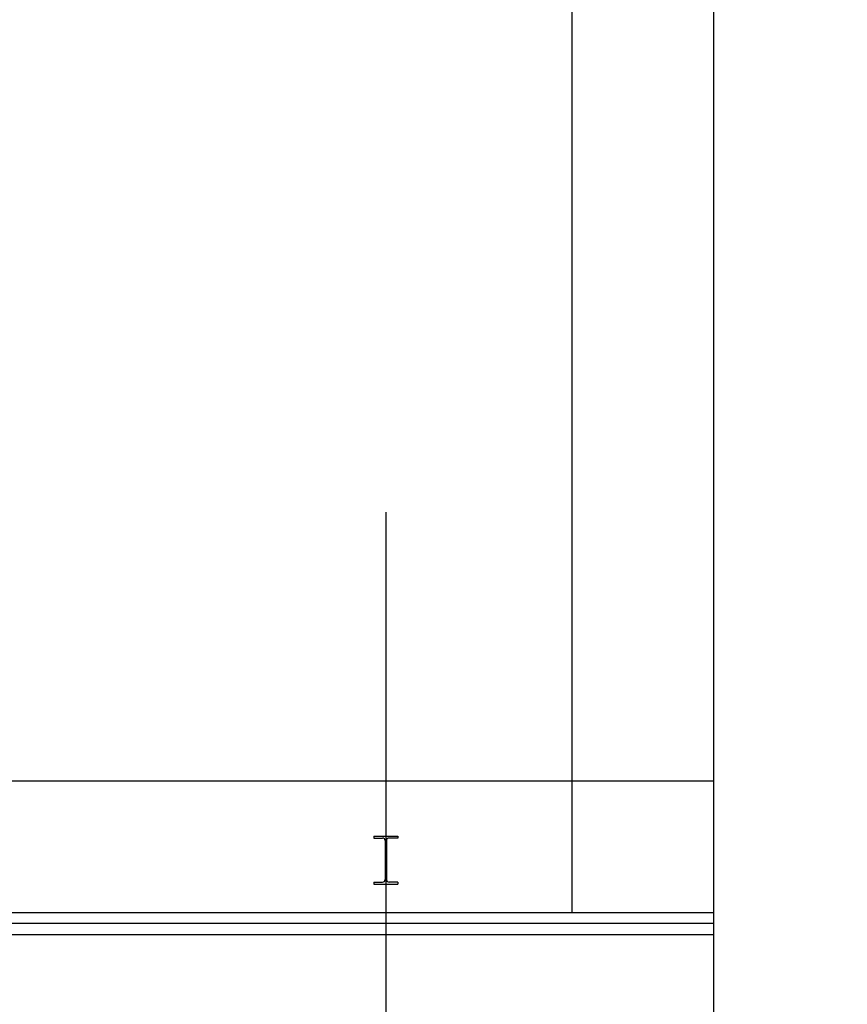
# Model space of a CAD drawing. Header units: millimetres. Extents: x 226749 to 325316, y -44191 to 40236.
# Tile 11 of 164: x 259763 to 263546, y -39239 to -34741. Entities that reach past the tile are written whole.
import ezdxf

# ---------------------------------------------------------------- set-up
doc = ezdxf.new("R2010")
doc.units = ezdxf.units.MM
doc.header["$LTSCALE"] = 100
doc.linetypes.add('DASHDOT', pattern=[25.4, 12.7, -6.35, 0, -6.35])
doc.layers.add('KG_BuildingAxis', color=4, linetype='DASHDOT')

msp = doc.modelspace()

# ---------------------------------------------------------------- linework, layer by layer
at = {"ltscale": 50}
msp.add_line((262936.06, -39920), (262936.06, -4627.17), dxfattribs=at)
for p, q in [((262286.06, -34590), (262286.06, -38820)), ((261381.06, -38470), (261381.06, -38479.2)), ((261381.06, -38470), (261491.06, -38470)), ((261381.06, -38479.2), (261421.11, -38479.2)), ((261433.11, -38491.2), (261433.11, -38668.8)), ((261439.01, -38491.2), (261439.01, -38668.8)), ((261491.06, -38479.2), (261451.01, -38479.2)), ((261491.06, -38470), (261491.06, -38479.2)), ((261381.06, -38680.8), (261381.06, -38690)), ((261381.06, -38680.8), (261421.11, -38680.8)), ((261491.06, -38680.8), (261451.01, -38680.8)), ((261491.06, -38680.8), (261491.06, -38690)), ((261381.06, -38690), (261491.06, -38690)), ((247976.06, -38820), (262286.06, -38820)), ((257796.06, -38820), (262936.06, -38820)), ((254136.06, -38920), (262936.06, -38920))]:
    msp.add_line(p, q)
at = {"ltscale": 4}
msp.add_line((261436.06, -36990), (261436.06, -40190), dxfattribs=at)
at = {"ltscale": 6}
msp.add_line((262936.06, -38220), (240136.06, -38220), dxfattribs=at)
at = {"ltscale": 0.45}
msp.add_line((262936.06, -38870), (243186.06, -38870), dxfattribs=at)
for centre, start, end in [((261421.11, -38491.2), 0, 90), ((261451.01, -38491.2), 90, 180), ((261421.11, -38668.8), 270, 0), ((261451.01, -38668.8), 180, 270)]:
    msp.add_arc(centre, 12, start, end)
at = {"layer": 'KG_BuildingAxis', "ltscale": 6}
msp.add_line((317515.93, -38220), (260978.43, -38220), dxfattribs=at)

doc.saveas('drawing.dxf')
